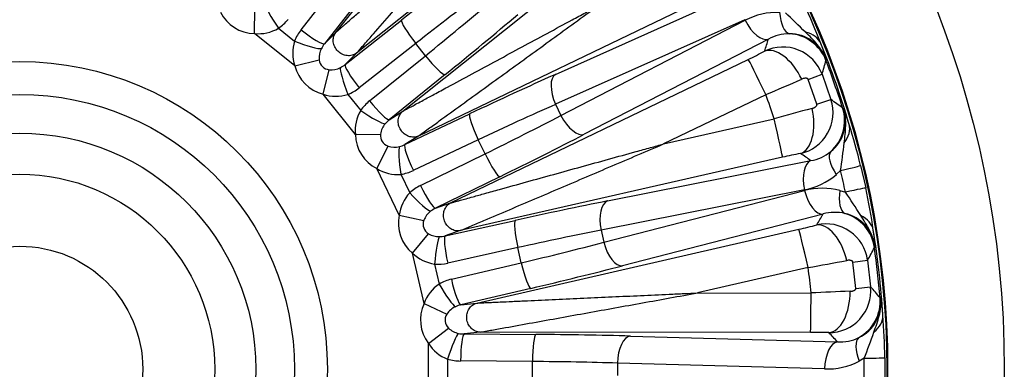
# Model space of a CAD drawing. Header units: millimetres. Extents: x 0 to 1980, y 0 to 1400.
# Tile 18 of 21: x 1401 to 1623, y 938 to 1017. Entities that reach past the tile are written whole.
import ezdxf

# ---------------------------------------------------------------- set-up
doc = ezdxf.new("R2010")
doc.units = ezdxf.units.MM
doc.header["$LTSCALE"] = 6.666667
doc.layers.add('CAP400B', color=7, linetype='Continuous')
doc.layers.add('Default', color=7, linetype='Continuous')

# ---------------------------------------------------------------- blocks, each defined once
blk = doc.blocks.new('SE2')
at = {"layer": 'CAP400B', "color": 7, "linetype": 'Continuous'}
for p, q in [((1472.48, 1013.95), (1518.94, 1072.29)), ((1535.5, 1055.74), (1477.16, 1009.27)), ((1487.6, 996.17), (1545.88, 1042.71)), ((1464.65, 1014.57), (1474.66, 1027.31)), ((1479.93, 1024.12), (1469.91, 1011.38)), ((1558.34, 1022.89), (1491.12, 990.57)), ((1522.06, 1004.49), (1564.75, 1023.59)), ((1454.11, 1013.72), (1454.21, 1019.39)), ((1474.59, 1006.71), (1487.33, 1016.72)), ((1564.79, 1016.83), (1522.09, 997.73)), ((1523.3, 995.21), (1564.85, 1016.69)), ((1463.24, 1006.45), (1454.11, 1013.72)), ((1459.55, 1014.9), (1463.18, 1012.01)), ((1469.91, 1011.38), (1472.48, 1013.95)), ((1490.51, 1011.46), (1477.77, 1001.44)), ((1492.71, 1008.71), (1490.51, 1011.46)), ((1570.12, 1012.45), (1528.57, 990.98)), ((1477.16, 1009.27), (1474.59, 1006.71)), ((1463.24, 1006.45), (1468.74, 1007.8)), ((1480.11, 998.52), (1492.71, 1008.71)), ((1498.39, 975.47), (1565.57, 1007.87)), ((1583.18, 1007.9), (1583.11, 1007.63)), ((1469.65, 1000.03), (1471.01, 1005.54)), ((1579.1, 1003.37), (1582.23, 1004.52)), ((1582.23, 1004.52), (1584.24, 998.79)), ((1497.13, 1004.43), (1484.53, 994.24)), ((1581.07, 997.73), (1579.1, 1003.37)), ((1476.92, 990.91), (1469.65, 1000.03)), ((1475.21, 999.97), (1478.1, 996.34)), ((1569.52, 999.91), (1546.45, 988.78)), ((1581.07, 997.73), (1584.24, 998.79)), ((1484.53, 994.24), (1487.6, 996.17)), ((1488.05, 988.64), (1502.7, 995.57)), ((1522.09, 997.73), (1523.3, 995.21)), ((1586.87, 996.9), (1587.09, 996.73)), ((1546.45, 988.78), (1571.43, 994.46)), ((1476.92, 990.91), (1482.6, 991.01)), ((1491.12, 990.57), (1488.05, 988.64)), ((1504.63, 989.73), (1489.98, 982.8)), ((1506.16, 986.56), (1504.63, 989.73)), ((1481.75, 983.23), (1484.3, 988.3)), ((1491.61, 979.43), (1506.16, 986.56)), ((1573.3, 985.78), (1500.58, 969.23)), ((1533.83, 975.92), (1579.71, 985.03)), ((1486.81, 972.72), (1481.75, 983.23)), ((1586.41, 982.77), (1585.45, 981.89)), ((1590.93, 983.93), (1592.09, 978.85)), ((1487.16, 981.94), (1489.17, 977.75)), ((1509.52, 981.4), (1494.97, 974.27)), ((1578.24, 978.44), (1532.36, 969.32)), ((1532.99, 966.59), (1578.27, 978.29)), ((1586.27, 978.3), (1587.52, 977.93)), ((1494.97, 974.27), (1498.39, 975.47)), ((1486.81, 972.72), (1492.36, 971.55)), ((1497.15, 968.03), (1512.98, 971.53)), ((1582.46, 972.98), (1537.17, 961.29)), ((1500.58, 969.23), (1497.15, 968.03)), ((1504.31, 952.89), (1577.01, 969.53)), ((1532.36, 969.32), (1532.99, 966.59)), ((1489.81, 964.16), (1493.42, 968.53)), ((1513.56, 965.4), (1497.74, 961.9)), ((1514.35, 961.97), (1513.56, 965.4)), ((1594.18, 965.64), (1594.06, 965.39)), ((1492.4, 952.78), (1489.81, 964.16)), ((1589.2, 962.13), (1592.51, 962.55)), ((1592.51, 962.55), (1593.19, 956.52)), ((1494.79, 961.69), (1495.82, 957.17)), ((1498.57, 958.26), (1514.35, 961.97)), ((1579.09, 960.89), (1554.12, 955.17)), ((1589.86, 956.2), (1589.2, 962.13)), ((1516.47, 956.2), (1500.7, 952.48)), ((1589.86, 956.2), (1593.19, 956.52)), ((1554.12, 955.17), (1579.74, 955.15)), ((1595.33, 954.09), (1595.51, 953.88)), ((1492.4, 952.78), (1497.56, 950.41)), ((1500.7, 952.48), (1504.31, 952.89)), ((1493.42, 943.77), (1497.92, 947.23)), ((1505.05, 946.31), (1501.44, 945.91)), ((1501.44, 945.91), (1517.65, 945.8)), ((1579.63, 946.27), (1505.05, 946.31)), ((1538.96, 945.44), (1585.71, 944.11)), ((1493.42, 932.1), (1493.42, 943.77)), ((1497.73, 940.26), (1497.73, 935.62)), ((1591.74, 940.42), (1590.61, 939.77)), ((1596.41, 940.54), (1596.41, 935.33)), ((1516.86, 939.69), (1500.65, 939.81)), ((1516.86, 936.18), (1516.86, 939.69)), ((1536.06, 939.33), (1536.06, 936.54)), ((1582.81, 938.01), (1536.06, 939.33))]:
    blk.add_line(p, q, dxfattribs=at)
for radius in [222.22, 195.89, 195.7, 69.44, 62.02, 53.29, 44.02, 27.78]:
    blk.add_circle((1401.14, 937.94), radius, dxfattribs=at)
for centre, radius, start, end in [((1451.6, 961.25), 139.7, 21.0596, 25.0098), ((1572.23, 1002.48), 16.01, 88.5159, 117.451), ((1322.96, 753.97), 364.57, 45.5048, 46.4935), ((1455.04, 1022.57), 8.9, 264.0348, 300.4572), ((1574.86, 1003.75), 9.92, 89.8819, 118.6114), ((1574.88, 1004.8), 8.86, 20.4751, 89.9459), ((1471.66, 1009.32), 8.9, 162.3999, 198.8224), ((1401.14, 937.94), 195.2, 16.4475, 22.124), ((1552.9, 999.57), 31.4, 15.3825, 22.2279), ((1473.46, 1008.2), 4.73, 153.5225, 184.8328), ((1509.57, 1124.25), 129.15, 295.6941, 297.5341), ((1573.38, 1001.23), 9.44, 20.4079, 115.777), ((1176.8, 1120.36), 421.66, 344.0551, 344.4945), ((1401.14, 937.94), 194.86, 17.6136, 20.9578), ((1471.41, 1010.25), 4.73, 265.1672, 296.4775), ((1375.71, 1461.35), 500.48, 292.7837, 293.7963), ((1472.52, 1008.45), 8.9, 251.1776, 287.6001), ((1401.14, 937.94), 179.43, 18.3638, 20.2074), ((1575.27, 995.84), 9.44, 282.7974, 18.1605), ((1339.71, 655.76), 421.27, 54.0767, 54.5166), ((1485.77, 991.84), 8.9, 149.5428, 185.9652), ((1705.34, 521.29), 491.76, 104.7707, 105.8012), ((1578.66, 993.98), 8.86, 308.6314, 18.0905), ((1558.22, 984.37), 31.4, 16.3436, 23.189), ((1487.28, 990.35), 4.73, 140.6653, 171.9757), ((1454.65, 951.04), 140.19, 13.5686, 17.5049), ((1225.28, 1033.03), 364.62, 352.0779, 353.0666), ((1485.74, 992.8), 4.73, 252.31, 283.6204), ((1578.01, 994.75), 9.87, 279.8906, 308.7589), ((1602.08, 859.89), 129.14, 101.0373, 102.8774), ((1486.42, 990.8), 8.9, 238.3205, 274.743), ((1407.82, 939.46), 183.77, 12.0819, 13.6324), ((1575.17, 994.1), 15.97, 281.0783, 310.0976), ((1582.31, 962.79), 16.01, 75.6588, 104.5938), ((1283.99, 775.98), 364.57, 32.6476, 33.6364), ((1455.53, 949.44), 139.7, 8.2024, 12.1527), ((1495.64, 971.65), 8.9, 136.6856, 173.1081), ((1496.78, 969.87), 4.73, 127.8082, 159.1185), ((1585.15, 963.44), 9.92, 77.0248, 105.7543), ((1585.4, 964.47), 8.86, 7.6137, 77.093), ((1548.32, 1095.45), 129.15, 282.8369, 284.6769), ((1583.15, 961.31), 9.44, 7.5508, 102.9199), ((1401.14, 937.94), 195.2, 3.5903, 9.2668), ((1562.81, 964.26), 31.4, 2.5253, 9.3707), ((1495.82, 972.6), 4.73, 239.4529, 270.7632), ((1223.02, 1165.7), 421.66, 331.1979, 331.6374), ((1401.14, 937.94), 194.86, 4.7565, 8.1006), ((1496.05, 970.5), 8.9, 225.4633, 261.8858), ((1492.82, 1453.88), 500.48, 279.9266, 280.9392), ((1401.14, 937.94), 179.43, 5.5067, 7.3502), ((1500.78, 949.78), 8.9, 123.8285, 160.251), ((1583.79, 955.65), 9.44, 269.9402, 5.3034), ((1278.46, 676.5), 421.27, 41.2196, 41.6594), ((1605, 464.05), 491.76, 91.9135, 92.9441), ((1586.68, 953.07), 8.86, 295.7743, 5.2333), ((1564.62, 948.25), 31.4, 3.4864, 10.3318), ((1501.49, 947.78), 4.73, 114.9511, 146.2614), ((1456.23, 938.8), 140.19, 0.7115, 4.6477), ((1501.17, 950.66), 4.73, 226.5957, 257.9061), ((1579.68, 817.13), 129.14, 88.1802, 90.0203), ((1586.22, 953.97), 9.87, 267.0335, 295.9017), ((1250.85, 1069.78), 364.62, 339.2208, 340.2095), ((1500.91, 948.56), 8.9, 212.6062, 249.0287), ((1408, 937.94), 183.77, 359.2247, 0.7753), ((1583.31, 953.97), 15.97, 268.2212, 297.2405)]:
    blk.add_arc(centre, radius, start, end, dxfattribs=at)
for centre, major_axis, ratio, start_param, end_param in [((1483.09, 1009.25), (48.21, 38.45), 0.052408, 1.075909, 1.441126), ((1486.89, 1004.47), (43.44, 34.64), 0.058173, 1.075909, 1.441126), ((1460.04, 1015.52), (3.43, -5.05), 0.123595, 3.319387, 4.750701), ((1485.09, 1006.73), (43.44, 34.64), 0.058173, -1.441126, -1.075909), ((1455.14, 1023.88), (5.55, 8.83), 0.905694, 2.640741, 3.642445), ((1488.9, 1001.96), (48.21, 38.45), 0.052408, -1.441126, -1.075909), ((1575.26, 1019.75), (-0.18, -6.11), 0.4322, 4.932494, 6.206479), ((1454.46, 1022.97), (-4.58, -8.7), 0.960154, 1.064422, 1.367483), ((1491.13, 1011.95), (3.78, -4.8), 0.129304, 3.194396, 4.713273), ((1567.47, 1017.95), (-2.81, 5.43), 0.474786, 1.557369, 3.082092), ((1472.17, 1008.84), (-7.46, -6.4), 0.960154, 4.915702, 5.218764), ((1465.14, 1015.19), (-4.8, 3.78), 0.129304, 1.569913, 3.088789), ((1574.3, 1004.26), (9.04, -2.74), 0.997476, 0.661523, 1.80267), ((1573.74, 1008.1), (8.31, 3.17), 0.63805, 0.034003, 0.744739), ((1463.67, 1012.62), (-5.69, 2.22), 0.123595, 1.532484, 2.963798), ((1472.67, 1009.46), (-3.12, -2.95), 0.775392, 4.871686, 5.174748), ((1162.83, 1432.79), (281.14, -583.79), 0.553121, 0.534714, 0.541001), ((1573.13, 1001.73), (4.12, -7.87), 0.539254, 1.501966, 3.079406), ((1472.91, 1009.71), (3.46, 3.46), 0.681237, 2.640741, 3.642445), ((1472.67, 1009.46), (-2.95, -3.12), 0.775392, 1.108437, 1.411499), ((1478.39, 1001.93), (3.78, -4.8), 0.129304, 3.194396, 4.713273), ((1493.32, 1009.2), (-3.84, 4.75), 0.129304, 1.569913, 3.088789), ((1569.42, 999.88), (3.86, -8.01), 0.012326, 1.569604, 3.089233), ((1472.91, 1009.71), (7.37, 7.37), 0.905694, 2.640741, 3.642445), ((1475.83, 1000.47), (2.22, -5.69), 0.123595, 3.319387, 4.750701), ((1496.9, 989.22), (55.56, 26.76), 0.052408, 1.075909, 1.441126), ((1524.7, 998.99), (2.49, -5.58), 0.474786, 3.201094, 4.725817), ((1472.05, 1008.97), (-6.4, -7.46), 0.960154, 1.064422, 1.367483), ((1486.17, 991.26), (-8.7, -4.58), 0.960154, 4.915702, 5.218764), ((1480.72, 999.01), (-3.84, 4.75), 0.129304, 1.569913, 3.088789), ((1478.72, 996.84), (-5.05, 3.43), 0.123595, 1.532484, 2.963798), ((1505.34, 990.07), (2.61, -5.52), 0.129304, 3.194396, 4.713273), ((1499.55, 983.72), (50.05, 24.1), 0.058173, 1.075909, 1.441126), ((1575.38, 995.29), (1.69, -8.73), 0.539254, 0.062186, 1.639627), ((1577.87, 994.05), (-5.36, -7.78), 0.997476, 1.338923, 2.480069), ((1486.79, 991.75), (-3.7, -2.19), 0.775392, 4.871686, 5.174748), ((1498.3, 986.33), (50.05, 24.1), 0.058173, -1.441126, -1.075909), ((1525.92, 996.47), (-2.81, 5.43), 0.474786, 1.557369, 3.082092), ((1571.33, 994.43), (1.97, -8.67), 0.012326, 0.052364, 1.571993), ((1579.83, 990.69), (8.47, 2.7), 0.63805, 5.538446, 6.249182), ((1487.08, 991.94), (8.83, 5.55), 0.905694, 2.640741, 3.642445), ((1487.08, 991.94), (4.14, 2.6), 0.681237, 2.640741, 3.642445), ((1500.94, 980.83), (55.56, 26.76), 0.052408, -1.441126, -1.075909), ((1487.87, 982.28), (0.9, -6.04), 0.123595, 3.319387, 4.750701), ((1486.79, 991.75), (-3.57, -2.39), 0.775392, 1.108437, 1.411499), ((1490.7, 983.14), (2.61, -5.52), 0.129304, 3.194396, 4.713273), ((1588.28, 982.54), (-3.95, 4.67), 0.4322, 0.076706, 1.350691), ((1506.87, 986.9), (-2.69, 5.49), 0.129304, 1.569913, 3.088789), ((1523.36, 402.46), (-144.18, 631.71), 0.553121, -0.541001, -0.534714), ((1581.07, 979.08), (1.19, -5.99), 0.474786, 3.201094, 4.725817), ((1486.08, 991.41), (-7.9, -5.85), 0.960154, 1.064422, 1.367483), ((1582.3, 981.83), (8.64, 2.1), 0.007302, -1.075958, -0.026181), ((1495.91, 971), (-9.5, -2.53), 0.960154, 4.915702, 5.218764), ((1492.32, 979.77), (-2.69, 5.49), 0.129304, 1.569913, 3.088789), ((1581.1, 978.93), (-1.53, 5.92), 0.474786, 1.557369, 3.082092), ((1589.1, 978.95), (-1.53, -5.92), 0.4322, 4.932494, 6.206479), ((1583.4, 976.99), (8.69, 1.86), 0.007302, 0.026181, 1.075958), ((1489.88, 978.1), (-4.16, 4.47), 0.123595, 1.532484, 2.963798), ((1505.91, 966.63), (60.12, 13.72), 0.052408, 1.075909, 1.441126), ((1535.19, 969.97), (1.19, -5.99), 0.474786, 3.201094, 4.725817), ((1496.62, 971.34), (-4.09, -1.31), 0.775392, 4.871686, 5.174748), ((1496.94, 971.46), (9.84, 3.44), 0.905694, 2.640741, 3.642445), ((1496.94, 971.46), (4.62, 1.62), 0.681237, 2.640741, 3.642445), ((1514.33, 965.58), (1.32, -5.97), 0.129304, 3.194396, 4.713273), ((1278.92, 1473.41), (144.18, -631.71), 0.553122, 0.534717, 0.541005), ((1584.72, 964.06), (8.2, -4.68), 0.997476, 0.661523, 1.80267), ((1585.02, 967.94), (8.8, 1.24), 0.63805, 0.034003, 0.744739), ((1507.27, 960.68), (54.16, 12.36), 0.058173, 1.075909, 1.441126), ((1578.98, 960.88), (1.98, -8.67), 0.012326, 1.569604, 3.089233), ((1583.01, 961.86), (2.27, -8.59), 0.539254, 1.501966, 3.079406), ((1495.56, 961.87), (-0.47, -6.09), 0.123595, 3.319387, 4.750701), ((1496.62, 971.34), (-4.02, -1.53), 0.775392, 1.108437, 1.411499), ((1498.51, 962.08), (1.32, -5.97), 0.129304, 3.194396, 4.713273), ((1506.63, 963.5), (54.16, 12.36), 0.058173, -1.441126, -1.075909), ((1535.82, 967.24), (-1.53, 5.92), 0.474786, 1.557369, 3.082092), ((1495.85, 971.17), (-9.01, -3.95), 0.960154, 1.064422, 1.367483), ((1515.12, 962.15), (-1.4, 5.95), 0.129304, 1.569913, 3.088789), ((1507.99, 957.55), (60.12, 13.72), 0.052408, -1.441126, -1.075909), ((1500.89, 949.09), (-9.83, -0.35), 0.960154, 4.915702, 5.218764), ((1499.34, 958.43), (-1.4, 5.95), 0.129304, 1.569913, 3.088789), ((1496.6, 957.34), (-3.06, 5.29), 0.123595, 1.532484, 2.963798), ((1579.63, 955.14), (-0.01, -8.89), 0.012326, 0.052364, 1.571993), ((1583.78, 955.08), (-0.3, -8.88), 0.539254, 0.062186, 1.639627), ((1585.93, 953.31), (-6.95, -6.39), 0.997476, 1.338923, 2.480069), ((1502, 949.3), (10.36, 1.17), 0.905694, 2.640741, 3.642445), ((1501.66, 949.26), (-4.28, -0.36), 0.775392, 4.871686, 5.174748), ((1502, 949.3), (4.86, 0.55), 0.681237, 2.640741, 3.642445), ((1587.09, 949.6), (8.86, 0.75), 0.63805, 5.538446, 6.249182), ((1498.52, 940.26), (-1.81, -5.84), 0.123595, 3.319387, 4.750701), ((1501.66, 949.26), (-4.26, -0.6), 0.775392, 1.108437, 1.411499), ((1501.44, 939.81), (-0.04, -6.11), 0.129304, 3.194396, 4.713273), ((1517.65, 939.69), (-0.04, -6.11), 0.129304, 3.194396, 4.713273), ((1509.67, 942.59), (61.67, 0), 0.052408, 1.075909, 1.441126), ((1538.96, 939.33), (-0.17, -6.11), 0.474786, 3.201094, 4.725817), ((1401.14, 388.69), (0, 647.96), 0.553121, -0.541001, -0.534714), ((1593.52, 939.77), (-2.81, 5.43), 0.4322, 0.076706, 1.350691), ((1585.71, 938.01), (-0.17, -6.11), 0.474786, 3.201094, 4.725817), ((1500.87, 949.26), (-9.66, -1.84), 0.960154, 1.064422, 1.367483), ((1587.52, 940.42), (8.89, 0.12), 0.007302, -1.075958, -0.026181), ((1509.67, 936.49), (55.56, 0), 0.058173, 1.075909, 1.441126)]:
    blk.add_ellipse(centre, major_axis=major_axis, ratio=ratio, start_param=start_param, end_param=end_param, dxfattribs=at)
for points, knots in [([(1472.48, 1013.95), (1472.51, 1013.98), (1472.57, 1014.03), (1472.73, 1014.17), (1472.94, 1014.35), (1473.24, 1014.62), (1473.66, 1014.99), (1474.33, 1015.58), (1475.26, 1016.39), (1476.7, 1017.65), (1478.67, 1019.38), (1481.82, 1022.13), (1485.87, 1025.68), (1490.67, 1029.88), (1495.49, 1034.1), (1500.32, 1038.33), (1504.4, 1041.89), (1507.62, 1044.72), (1509.24, 1046.13), (1510, 1046.79)], [0, 0, 0, 0, 0.006889, 0.014378, 0.022634, 0.031784, 0.046449, 0.063353, 0.091936, 0.125891, 0.18241, 0.250923, 0.375515, 0.500324, 0.625232, 0.750097, 0.87501, 0.941215, 1, 1, 1, 1]), ([(1477.16, 1009.27), (1477.23, 1009.36), (1477.37, 1009.52), (1477.66, 1009.85), (1477.81, 1010.02), (1478.29, 1010.57), (1478.62, 1010.94), (1479.62, 1012.08), (1480.29, 1012.85), (1482.34, 1015.19), (1483.71, 1016.76), (1487.84, 1021.48), (1490.61, 1024.64), (1496.15, 1030.96), (1498.91, 1034.13), (1503.07, 1038.88), (1504.46, 1040.46), (1507.23, 1043.63), (1508.6, 1045.2), (1510, 1046.79)], [0, 0, 0, 0, 0.015625, 0.015625, 0.03125, 0.03125, 0.0625, 0.0625, 0.125, 0.125, 0.25, 0.25, 0.5, 0.5, 0.75, 0.75, 0.875, 0.875, 1, 1, 1, 1]), ([(1487.6, 996.17), (1487.64, 996.19), (1487.71, 996.23), (1487.9, 996.33), (1488.14, 996.46), (1488.5, 996.65), (1488.99, 996.92), (1489.77, 997.34), (1490.86, 997.93), (1492.54, 998.84), (1494.85, 1000.08), (1498.53, 1002.07), (1503.27, 1004.62), (1508.89, 1007.65), (1514.52, 1010.69), (1520.17, 1013.74), (1524.94, 1016.31), (1528.72, 1018.34), (1530.6, 1019.36), (1531.49, 1019.84)], [0, 0, 0, 0, 0.006889, 0.014378, 0.022634, 0.031784, 0.046449, 0.063353, 0.091936, 0.125891, 0.18241, 0.250923, 0.375515, 0.500324, 0.625232, 0.750097, 0.87501, 0.941215, 1, 1, 1, 1]), ([(1491.12, 990.57), (1491.22, 990.64), (1491.39, 990.76), (1491.74, 991.02), (1491.93, 991.16), (1492.52, 991.58), (1492.92, 991.87), (1494.15, 992.76), (1494.98, 993.36), (1497.5, 995.19), (1499.18, 996.41), (1504.26, 1000.09), (1507.66, 1002.56), (1514.46, 1007.49), (1517.87, 1009.96), (1522.98, 1013.67), (1524.68, 1014.9), (1528.08, 1017.37), (1529.77, 1018.6), (1531.49, 1019.84)], [0, 0, 0, 0, 0.015625, 0.015625, 0.03125, 0.03125, 0.0625, 0.0625, 0.125, 0.125, 0.25, 0.25, 0.5, 0.5, 0.75, 0.75, 0.875, 0.875, 1, 1, 1, 1]), ([(1477.16, 1009.27), (1476.86, 1009.05), (1476.53, 1008.89), (1475.81, 1008.7), (1475.42, 1008.67), (1474.66, 1008.76), (1474.27, 1008.87), (1473.56, 1009.22), (1473.23, 1009.46), (1472.66, 1010.03), (1472.42, 1010.36), (1472.07, 1011.07), (1471.96, 1011.45), (1471.88, 1012.22), (1471.9, 1012.6), (1472.09, 1013.32), (1472.26, 1013.66), (1472.48, 1013.95)], [0, 0, 0, 0, 0.125, 0.125, 0.25, 0.25, 0.375, 0.375, 0.5, 0.5, 0.625, 0.625, 0.75, 0.75, 0.875, 0.875, 1, 1, 1, 1]), ([(1583.18, 1007.9), (1583.06, 1008.2), (1582.93, 1008.5), (1582.64, 1009.09), (1582.48, 1009.37), (1581.97, 1010.21), (1581.57, 1010.73), (1580.74, 1011.72), (1580.3, 1012.19), (1579.4, 1013.12), (1578.94, 1013.57), (1578.47, 1014.03)], [0, 0, 0, 0, 0.125, 0.125, 0.25, 0.25, 0.5, 0.5, 0.75, 0.75, 1, 1, 1, 1]), ([(1579.1, 1003.37), (1579.09, 1003.38), (1579.08, 1003.41), (1579.05, 1003.45), (1579.01, 1003.49), (1578.95, 1003.54), (1578.85, 1003.58), (1578.7, 1003.61), (1578.53, 1003.62), (1578.29, 1003.6), (1577.99, 1003.55), (1577.76, 1003.46), (1577.65, 1003.41)], [0, 0, 0, 0, 0.026026, 0.052937, 0.081929, 0.113969, 0.189869, 0.281617, 0.400545, 0.535246, 0.763231, 1, 1, 1, 1]), ([(1491.12, 990.57), (1490.79, 990.42), (1490.43, 990.34), (1489.68, 990.31), (1489.3, 990.37), (1488.57, 990.62), (1488.23, 990.82), (1487.61, 991.32), (1487.34, 991.62), (1486.91, 992.3), (1486.75, 992.68), (1486.57, 993.45), (1486.55, 993.85), (1486.63, 994.62), (1486.74, 994.99), (1487.09, 995.65), (1487.32, 995.94), (1487.6, 996.17)], [0, 0, 0, 0, 0.125, 0.125, 0.25, 0.25, 0.375, 0.375, 0.5, 0.5, 0.625, 0.625, 0.75, 0.75, 0.875, 0.875, 1, 1, 1, 1]), ([(1579.96, 996.8), (1580.01, 996.81), (1580.11, 996.84), (1580.24, 996.89), (1580.38, 996.94), (1580.5, 997), (1580.64, 997.08), (1580.78, 997.18), (1580.91, 997.3), (1581.01, 997.41), (1581.06, 997.52), (1581.08, 997.6), (1581.08, 997.67), (1581.07, 997.71), (1581.07, 997.73)], [0, 0, 0, 0, 0.096161, 0.19059, 0.283495, 0.375096, 0.465624, 0.600357, 0.719283, 0.810823, 0.886565, 0.928365, 0.965326, 1, 1, 1, 1]), ([(1587.23, 989.01), (1587.3, 989.66), (1587.38, 990.3), (1587.51, 991.58), (1587.56, 992.23), (1587.59, 993.52), (1587.57, 994.18), (1587.46, 995.15), (1587.41, 995.47), (1587.27, 996.11), (1587.18, 996.42), (1587.09, 996.73)], [0, 0, 0, 0, 0.25, 0.25, 0.5, 0.5, 0.75, 0.75, 0.875, 0.875, 1, 1, 1, 1]), ([(1498.39, 975.47), (1498.43, 975.48), (1498.52, 975.5), (1498.72, 975.56), (1498.98, 975.64), (1499.37, 975.74), (1499.91, 975.89), (1500.77, 976.13), (1501.96, 976.46), (1503.8, 976.97), (1506.33, 977.67), (1510.36, 978.79), (1515.55, 980.23), (1521.7, 981.93), (1527.87, 983.64), (1534.06, 985.35), (1539.28, 986.8), (1543.41, 987.94), (1545.48, 988.51), (1546.45, 988.78)], [0, 0, 0, 0, 0.006889, 0.014378, 0.022634, 0.031784, 0.046449, 0.063353, 0.091936, 0.125891, 0.18241, 0.250923, 0.375515, 0.500324, 0.625232, 0.750097, 0.87501, 0.941215, 1, 1, 1, 1]), ([(1500.58, 969.23), (1500.69, 969.27), (1500.88, 969.36), (1501.28, 969.53), (1501.5, 969.62), (1502.17, 969.9), (1502.62, 970.1), (1504.01, 970.69), (1504.96, 971.09), (1507.82, 972.31), (1509.74, 973.13), (1515.5, 975.59), (1519.37, 977.23), (1527.1, 980.53), (1530.97, 982.18), (1536.77, 984.66), (1538.71, 985.48), (1542.58, 987.13), (1544.5, 987.95), (1546.45, 988.78)], [0, 0, 0, 0, 0.015625, 0.015625, 0.03125, 0.03125, 0.0625, 0.0625, 0.125, 0.125, 0.25, 0.25, 0.5, 0.5, 0.75, 0.75, 0.875, 0.875, 1, 1, 1, 1]), ([(1500.58, 969.23), (1500.22, 969.15), (1499.85, 969.15), (1499.12, 969.29), (1498.76, 969.44), (1498.1, 969.85), (1497.81, 970.11), (1497.32, 970.74), (1497.12, 971.1), (1496.86, 971.85), (1496.79, 972.26), (1496.78, 973.05), (1496.85, 973.44), (1497.1, 974.17), (1497.29, 974.51), (1497.78, 975.07), (1498.07, 975.31), (1498.39, 975.47)], [0, 0, 0, 0, 0.125, 0.125, 0.25, 0.25, 0.375, 0.375, 0.5, 0.5, 0.625, 0.625, 0.75, 0.75, 0.875, 0.875, 1, 1, 1, 1]), ([(1594.18, 965.64), (1594.14, 965.96), (1594.08, 966.28), (1593.92, 966.92), (1593.83, 967.23), (1593.51, 968.16), (1593.25, 968.75), (1592.65, 969.9), (1592.33, 970.46), (1591.66, 971.56), (1591.31, 972.11), (1590.96, 972.66)], [0, 0, 0, 0, 0.125, 0.125, 0.25, 0.25, 0.5, 0.5, 0.75, 0.75, 1, 1, 1, 1]), ([(1589.2, 962.13), (1589.19, 962.14), (1589.19, 962.18), (1589.17, 962.22), (1589.14, 962.27), (1589.09, 962.32), (1589, 962.39), (1588.87, 962.45), (1588.7, 962.5), (1588.46, 962.54), (1588.15, 962.55), (1587.91, 962.51), (1587.79, 962.49)], [0, 0, 0, 0, 0.026026, 0.052937, 0.081929, 0.113969, 0.189869, 0.281617, 0.400545, 0.535246, 0.763231, 1, 1, 1, 1]), ([(1588.58, 955.53), (1588.63, 955.53), (1588.73, 955.54), (1588.87, 955.55), (1589.01, 955.58), (1589.15, 955.61), (1589.3, 955.66), (1589.46, 955.72), (1589.62, 955.81), (1589.73, 955.9), (1589.81, 955.99), (1589.85, 956.06), (1589.87, 956.13), (1589.86, 956.18), (1589.86, 956.2)], [0, 0, 0, 0, 0.096161, 0.19059, 0.283495, 0.375096, 0.465624, 0.600357, 0.719283, 0.810823, 0.886565, 0.928365, 0.965326, 1, 1, 1, 1]), ([(1504.31, 952.89), (1504.35, 952.89), (1504.43, 952.89), (1504.65, 952.9), (1504.92, 952.92), (1505.32, 952.94), (1505.88, 952.96), (1506.77, 953), (1508.01, 953.06), (1509.92, 953.15), (1512.54, 953.27), (1516.71, 953.46), (1522.09, 953.71), (1528.46, 954), (1534.86, 954.29), (1541.28, 954.59), (1546.69, 954.83), (1550.97, 955.03), (1553.11, 955.13), (1554.12, 955.17)], [0, 0, 0, 0, 0.006889, 0.014378, 0.022634, 0.031784, 0.046449, 0.063353, 0.091936, 0.125891, 0.18241, 0.250923, 0.375515, 0.500324, 0.625232, 0.750097, 0.87501, 0.941215, 1, 1, 1, 1]), ([(1505.05, 946.31), (1505.16, 946.34), (1505.37, 946.37), (1505.8, 946.45), (1506.03, 946.49), (1506.75, 946.62), (1507.24, 946.71), (1508.72, 946.98), (1509.74, 947.16), (1512.8, 947.71), (1514.85, 948.08), (1521.01, 949.19), (1525.15, 949.94), (1533.42, 951.43), (1537.56, 952.18), (1543.77, 953.3), (1545.84, 953.68), (1549.98, 954.42), (1552.03, 954.8), (1554.12, 955.17)], [0, 0, 0, 0, 0.015625, 0.015625, 0.03125, 0.03125, 0.0625, 0.0625, 0.125, 0.125, 0.25, 0.25, 0.5, 0.5, 0.75, 0.75, 0.875, 0.875, 1, 1, 1, 1]), ([(1593.93, 946.32), (1594.15, 946.94), (1594.36, 947.54), (1594.77, 948.77), (1594.96, 949.39), (1595.29, 950.64), (1595.41, 951.28), (1595.52, 952.25), (1595.54, 952.58), (1595.55, 953.23), (1595.54, 953.56), (1595.51, 953.88)], [0, 0, 0, 0, 0.25, 0.25, 0.5, 0.5, 0.75, 0.75, 0.875, 0.875, 1, 1, 1, 1]), ([(1505.05, 946.31), (1504.68, 946.32), (1504.32, 946.41), (1503.64, 946.71), (1503.32, 946.93), (1502.77, 947.47), (1502.55, 947.8), (1502.21, 948.51), (1502.09, 948.91), (1502, 949.71), (1502.03, 950.11), (1502.2, 950.89), (1502.35, 951.26), (1502.76, 951.91), (1503.02, 952.19), (1503.62, 952.64), (1503.95, 952.8), (1504.31, 952.89)], [0, 0, 0, 0, 0.125, 0.125, 0.25, 0.25, 0.375, 0.375, 0.5, 0.5, 0.625, 0.625, 0.75, 0.75, 0.875, 0.875, 1, 1, 1, 1])]:
    blk.add_open_spline(points, degree=3, knots=knots, dxfattribs=at)

msp = doc.modelspace()

# ---------------------------------------------------------------- block references
at = {"layer": 'Default'}
msp.add_blockref('SE2', (0, 0), dxfattribs=at)

doc.saveas('drawing.dxf')
